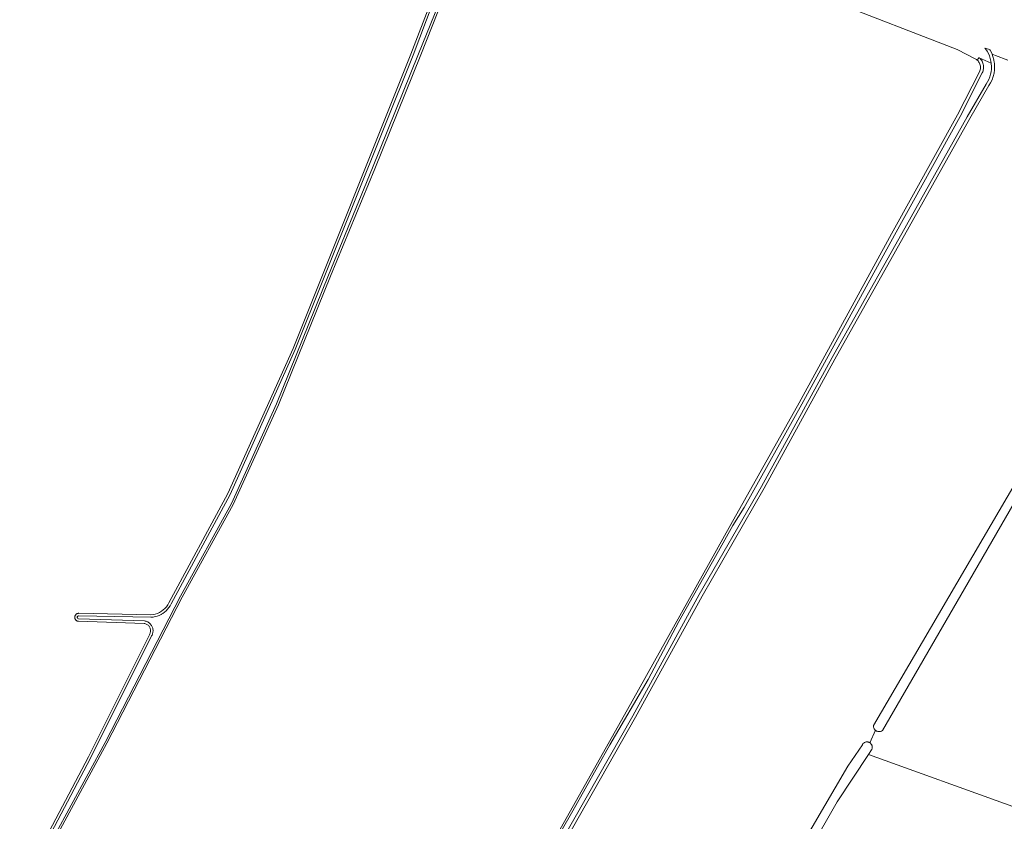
# Model space of a CAD drawing. Header units: metres. Extents: x 125158 to 132124, y 450612 to 454469.
# Tile 114 of 173: x 129122 to 129455, y 452543 to 452815. Entities that reach past the tile are written whole.
import ezdxf

# ---------------------------------------------------------------- set-up
doc = ezdxf.new("R2010")
doc.units = ezdxf.units.M
for name, color, linetype, lineweight in [('B-XX-OG-TERREIN_CULTUURSCHEIDING-GV', 8, 'Continuous', 18), ('B-XX-OG-WATER-GV', 8, 'Continuous', 18), ('B-XX-OG-WATER_SLOOT-GV', 8, 'Continuous', 18)]:
    doc.layers.add(name, color=color, linetype=linetype, lineweight=lineweight)

msp = doc.modelspace()

# ---------------------------------------------------------------- linework, layer by layer
at = {"layer": 'B-XX-OG-TERREIN_CULTUURSCHEIDING-GV'}
for points in [[(129271.07, 452836.29), (129257.85, 452802.78), (129242.28, 452764.21), (129227.32, 452727.85), (129209.7, 452684.32), (129194.35, 452650.57), (129177.07, 452619.2), (129151.6, 452569.73), (129134.33, 452537.88)], [(129302.46, 452536.07), (129329.38, 452584.04), (129362.79, 452643.82), (129385.83, 452685.02), (129417.16, 452742.22), (129439.4, 452782.4), (129446.86, 452797.05), (129446.99, 452797.37), (129447.09, 452797.67), (129447.16, 452797.99), (129447.19, 452798.31), (129447.2, 452798.63), (129447.17, 452798.96), (129447.12, 452799.27), (129447.03, 452799.58), (129446.91, 452799.88), (129446.76, 452800.17), (129446.58, 452800.44), (129446.38, 452800.69), (129446.16, 452800.93), (129446.07, 452801), (129445.91, 452801.13), (129445.67, 452801.3), (129439.37, 452804.6), (129396.12, 452821.4)], [(129456.43, 452800.94), (129452.3, 452802.49), (129451.14, 452802.95), (129451.43, 452802.21), (129451.73, 452801.1), (129451.89, 452800.16), (129451.92, 452799.96), (129452, 452798.81), (129451.95, 452797.65), (129451.79, 452796.51), (129451.51, 452795.39), (129451.12, 452794.3), (129450.62, 452793.26), (129450.05, 452792.33), (129443.65, 452781.22), (129423.1, 452744.58), (129397.97, 452699.75), (129374.01, 452656.13), (129353.01, 452619.55), (129330.49, 452578.52), (129306.82, 452536.85)], [(129475.82, 452681.03), (129441.76, 452621.99), (129414.07, 452574.02), (129413.77, 452573.86), (129413.59, 452573.78), (129413.41, 452573.73), (129413.22, 452573.69), (129413.02, 452573.67), (129412.83, 452573.67), (129412.64, 452573.69), (129412.45, 452573.73), (129412.26, 452573.79), (129412.08, 452573.87), (129411.91, 452573.96), (129411.75, 452574.07), (129411.64, 452574.16), (129409.78, 452569.9), (129409.87, 452569.84), (129410, 452569.73), (129410.13, 452569.6), (129410.24, 452569.46), (129410.34, 452569.32), (129410.42, 452569.16), (129410.49, 452569), (129410.54, 452568.83), (129410.57, 452568.65), (129410.58, 452568.47), (129410.58, 452568.3), (129410.56, 452568.12), (129410.52, 452567.95), (129410.47, 452567.78), (129410.4, 452567.62), (129410.32, 452567.47), (129409.29, 452565.9), (129458.14, 452548.32)], [(129366.11, 452500), (129402.31, 452562.04), (129407.24, 452569.26), (129407.35, 452569.45), (129407.46, 452569.59), (129407.58, 452569.71), (129407.72, 452569.83), (129407.87, 452569.93), (129408.02, 452570.01), (129408.18, 452570.08), (129408.35, 452570.14), (129408.53, 452570.17), (129408.7, 452570.19), (129408.88, 452570.19), (129409.06, 452570.18), (129409.23, 452570.14), (129409.4, 452570.09), (129409.56, 452570.02), (129409.72, 452569.94), (129409.78, 452569.9), (129411.64, 452574.16), (129411.61, 452574.19), (129411.47, 452574.33), (129411.35, 452574.48), (129411.24, 452574.65), (129411.16, 452574.82), (129411.08, 452575), (129411.03, 452575.19), (129411, 452575.38), (129410.97, 452575.73), (129427.64, 452604.04), (129465.17, 452668.29)], [(129458.14, 452548.32), (129409.29, 452565.9), (129398.77, 452549.91), (129370.19, 452500)]]:
    msp.add_lwpolyline(points, dxfattribs=at)
at = {"layer": 'B-XX-OG-WATER-GV'}
for points in [[(129275.91, 452857.43), (129255.24, 452802.68), (129215.36, 452703.04), (129193.32, 452653.9), (129173.4, 452616.9), (129173.05, 452616.27), (129172.66, 452615.67), (129172.21, 452615.11), (129171.71, 452614.59), (129171.17, 452614.12), (129170.59, 452613.71), (129170.08, 452613.41), (129169.97, 452613.34), (129169.32, 452613.03), (129168.65, 452612.78), (129167.96, 452612.59), (129167.26, 452612.47), (129166.54, 452612.41), (129142.17, 452612.88), (129142.01, 452612.87), (129141.87, 452612.8), (129141.73, 452612.68), (129141.64, 452612.49), (129141.63, 452612.31), (129141.7, 452612.14), (129141.85, 452611.97), (129142.01, 452611.9), (129164.36, 452611.14), (129164.64, 452611.09), (129164.92, 452611.01), (129165.19, 452610.91), (129165.45, 452610.79), (129165.7, 452610.65), (129165.94, 452610.48), (129166.16, 452610.3), (129166.37, 452610.1), (129166.55, 452609.88), (129166.72, 452609.65), (129166.87, 452609.4), (129166.99, 452609.14), (129167.1, 452608.87), (129167.15, 452608.68), (129167.17, 452608.59), (129167.23, 452608.31), (129167.26, 452608.02), (129167.26, 452607.73), (129167.24, 452607.45), (129167.2, 452607.16), (129167.13, 452606.88), (129167.04, 452606.61), (129166.92, 452606.35), (129166.79, 452606.09), (129146.16, 452564.72), (129122.9, 452520.63)], [(129133.77, 452538.17), (129151.05, 452570.02), (129176.52, 452619.5), (129193.8, 452650.87), (129208.98, 452684.63), (129226.59, 452728.15), (129241.55, 452764.51), (129257.12, 452803.07), (129270.57, 452836.49)], [(129305.91, 452537.38), (129329.57, 452579.03), (129352.09, 452620.07), (129373.09, 452656.64), (129397.04, 452700.26), (129422.18, 452745.09), (129442.73, 452781.74), (129449.15, 452792.87), (129449.63, 452793.64), (129450.04, 452794.45), (129450.37, 452795.29), (129450.63, 452796.16), (129450.81, 452797.05), (129450.92, 452797.95), (129450.94, 452798.86), (129450.88, 452799.77), (129450.87, 452799.99), (129446.78, 452801.78), (129447.07, 452801.5), (129447.32, 452801.22), (129447.54, 452800.91), (129447.73, 452800.59), (129447.9, 452800.25), (129448.03, 452799.9), (129448.14, 452799.54), (129448.21, 452799.17), (129448.25, 452798.79), (129448.26, 452798.42), (129448.23, 452798.04), (129448.17, 452797.67), (129448.08, 452797.31), (129447.96, 452796.95), (129447.81, 452796.61), (129440.33, 452781.9), (129418.08, 452741.71), (129386.75, 452684.51), (129367.21, 452649.58), (129363.47, 452643.47), (129358.53, 452634.77), (129345.13, 452610.93), (129334.8, 452591.33), (129321.81, 452569.17), (129309.29, 452546.84), (129292.12, 452516.96)]]:
    msp.add_lwpolyline(points, dxfattribs=at)
at = {"layer": 'B-XX-OG-WATER_SLOOT-GV'}
for points in [[(129275.43, 452857.61), (129254.52, 452802.97), (129214.64, 452703.34), (129192.58, 452654.3), (129172.65, 452617.3), (129172.26, 452616.59), (129171.82, 452615.97), (129171.31, 452615.39), (129170.74, 452614.87), (129170.12, 452614.41), (129169.46, 452614.03), (129168.76, 452613.71), (129168.02, 452613.48), (129167.27, 452613.32), (129166.51, 452613.25), (129142.21, 452613.72), (129142.04, 452613.72), (129141.9, 452613.71), (129141.77, 452613.68), (129141.64, 452613.64), (129141.52, 452613.58), (129141.4, 452613.52), (129141.29, 452613.44), (129141.19, 452613.35), (129141.1, 452613.25), (129141.01, 452613.14), (129140.94, 452613.03), (129140.88, 452612.91), (129140.84, 452612.78), (129140.83, 452612.74), (129140.8, 452612.65), (129140.78, 452612.52), (129140.77, 452612.38), (129140.78, 452612.25), (129140.8, 452612.11), (129140.83, 452611.98), (129140.88, 452611.86), (129140.93, 452611.73), (129141, 452611.62), (129141.09, 452611.51), (129141.18, 452611.41), (129141.28, 452611.32), (129141.39, 452611.24), (129141.5, 452611.18), (129141.63, 452611.12), (129141.76, 452611.08), (129141.89, 452611.05), (129142.02, 452611.03), (129164.27, 452610.29), (129164.49, 452610.25), (129164.73, 452610.18), (129164.96, 452610.09), (129165.18, 452609.98), (129165.39, 452609.84), (129165.58, 452609.69), (129165.76, 452609.51), (129165.91, 452609.32), (129166.05, 452609.12), (129166.17, 452608.9), (129166.27, 452608.67), (129166.34, 452608.44), (129166.39, 452608.2), (129166.42, 452607.95), (129166.42, 452607.7), (129166.39, 452607.46), (129166.34, 452607.21), (129166.27, 452606.98), (129166.18, 452606.75), (129166.04, 452606.48), (129145.41, 452565.11), (129122.15, 452521.03)], [(129122.9, 452520.63), (129146.16, 452564.72), (129166.79, 452606.09), (129166.92, 452606.35), (129167.04, 452606.61), (129167.13, 452606.88), (129167.2, 452607.16), (129167.24, 452607.45), (129167.26, 452607.73), (129167.26, 452608.02), (129167.23, 452608.31), (129167.17, 452608.59), (129167.15, 452608.68), (129167.1, 452608.87), (129166.99, 452609.14), (129166.87, 452609.4), (129166.72, 452609.65), (129166.55, 452609.88), (129166.37, 452610.1), (129166.16, 452610.3), (129165.94, 452610.48), (129165.7, 452610.65), (129165.45, 452610.79), (129165.19, 452610.91), (129164.92, 452611.01), (129164.64, 452611.09), (129164.36, 452611.14), (129142.01, 452611.9), (129141.85, 452611.97), (129141.7, 452612.14), (129141.63, 452612.31), (129141.64, 452612.49), (129141.73, 452612.68), (129141.87, 452612.8), (129142.01, 452612.87), (129142.17, 452612.88), (129166.54, 452612.41), (129167.26, 452612.47), (129167.96, 452612.59), (129168.65, 452612.78), (129169.32, 452613.03), (129169.97, 452613.34), (129170.08, 452613.41), (129170.59, 452613.71), (129171.17, 452614.12), (129171.71, 452614.59), (129172.21, 452615.11), (129172.66, 452615.67), (129173.05, 452616.27), (129173.4, 452616.9), (129193.32, 452653.9), (129215.36, 452703.04), (129255.24, 452802.68), (129275.91, 452857.43)], [(129270.57, 452836.49), (129257.12, 452803.07), (129241.55, 452764.51), (129226.59, 452728.15), (129208.98, 452684.63), (129193.8, 452650.87), (129176.52, 452619.5), (129151.05, 452570.02), (129133.77, 452538.17)], [(129134.33, 452537.88), (129151.6, 452569.73), (129177.07, 452619.2), (129194.35, 452650.57), (129209.7, 452684.32), (129227.32, 452727.85), (129242.28, 452764.21), (129257.85, 452802.78), (129271.07, 452836.29)], [(129306.82, 452536.85), (129330.49, 452578.52), (129353.01, 452619.55), (129374.01, 452656.13), (129397.97, 452699.75), (129423.1, 452744.58), (129443.65, 452781.22), (129450.05, 452792.33), (129450.62, 452793.26), (129451.12, 452794.3), (129451.51, 452795.39), (129451.79, 452796.51), (129451.95, 452797.65), (129452, 452798.81), (129451.92, 452799.96), (129451.89, 452800.16), (129451.73, 452801.1), (129451.43, 452802.21), (129451.14, 452802.95), (129451.01, 452803.29), (129450.49, 452804.31), (129450.36, 452804.49), (129449.94, 452804.63), (129448.71, 452805.04), (129448.92, 452804.78), (129449.43, 452804.03), (129449.87, 452803.23), (129450.24, 452802.4), (129450.53, 452801.55), (129450.74, 452800.66), (129450.87, 452799.99), (129450.88, 452799.77), (129450.94, 452798.86), (129450.92, 452797.95), (129450.81, 452797.05), (129450.63, 452796.16), (129450.37, 452795.29), (129450.04, 452794.45), (129449.63, 452793.64), (129449.15, 452792.87), (129442.73, 452781.74), (129422.18, 452745.09), (129397.04, 452700.26), (129373.09, 452656.64), (129352.09, 452620.07), (129329.57, 452579.03), (129305.91, 452537.38)], [(129292.12, 452516.96), (129309.29, 452546.84), (129321.81, 452569.17), (129334.8, 452591.33), (129345.13, 452610.93), (129358.53, 452634.77), (129363.47, 452643.47), (129367.21, 452649.58), (129386.75, 452684.51), (129418.08, 452741.71), (129440.33, 452781.9), (129447.81, 452796.61), (129447.96, 452796.95), (129448.08, 452797.31), (129448.17, 452797.67), (129448.23, 452798.04), (129448.26, 452798.42), (129448.25, 452798.79), (129448.21, 452799.17), (129448.14, 452799.54), (129448.03, 452799.9), (129447.9, 452800.25), (129447.73, 452800.59), (129447.54, 452800.91), (129447.32, 452801.22), (129447.07, 452801.5), (129446.78, 452801.78), (129446.71, 452801.84), (129446.07, 452801), (129446.16, 452800.93), (129446.38, 452800.69), (129446.58, 452800.44), (129446.76, 452800.17), (129446.91, 452799.88), (129447.03, 452799.58), (129447.12, 452799.27), (129447.17, 452798.96), (129447.2, 452798.63), (129447.19, 452798.31), (129447.16, 452797.99), (129447.09, 452797.67), (129446.99, 452797.37), (129446.86, 452797.05), (129439.4, 452782.4), (129417.16, 452742.22), (129385.83, 452685.02), (129362.79, 452643.82), (129329.38, 452584.04), (129302.46, 452536.07)]]:
    msp.add_lwpolyline(points, dxfattribs=at)

doc.saveas('drawing.dxf')
